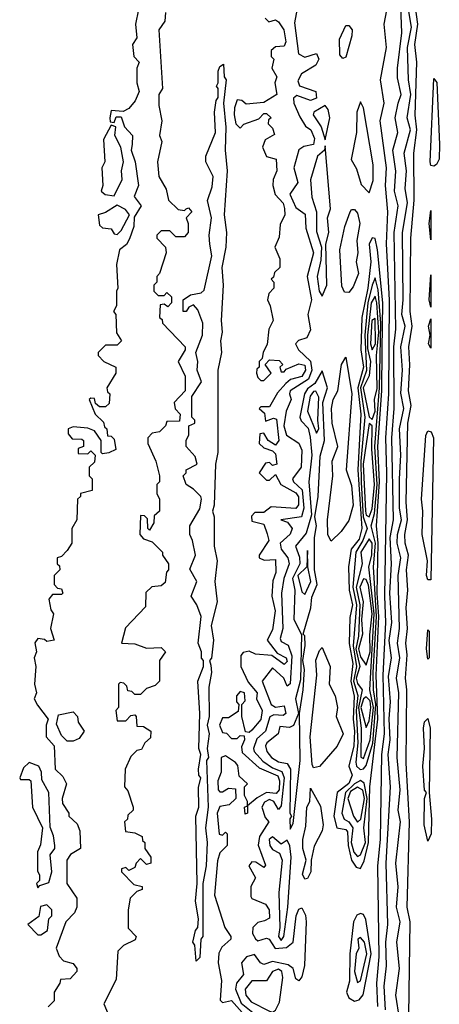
# Model space of a CAD drawing. Extents: x 2889633 to 3052318, y 540750 to 918690.
# Tile 102 of 256: x 3045842 to 3047274, y 633043 to 636400. Entities that reach past the tile are written whole.
import ezdxf

# ---------------------------------------------------------------- set-up
doc = ezdxf.new("R2010")
doc.units = 0

msp = doc.modelspace()

# ---------------------------------------------------------------- linework, layer by layer
at = {"layer": '0CON02XD'}
for points in [[(3047064.3, 633035.7), (3047061.1, 633115), (3047069.1, 633205), (3047064.5, 633515), (3047073.1, 633605), (3047078.5, 633895), (3047087.1, 633965), (3047083.1, 634165), (3047091.2, 634345), (3047087.9, 634435), (3047095.4, 634855), (3047092.1, 634975), (3047101.5, 635125), (3047103.9, 635443.9), (3047094.5, 635635.5), (3047098.6, 635745), (3047090, 635835), (3047094.3, 635895), (3047072, 636055), (3047086.2, 636115), (3047073.8, 636195), (3047093.8, 636305), (3047086.2, 636385), (3047108.8, 636505)], [(3046795, 636470), (3046780.4, 636389.6), (3046793.5, 636283.5), (3046815, 636272.7), (3046855, 636284.2), (3046863.5, 636265), (3046852.9, 636245), (3046804.4, 636215), (3046791.7, 636191.7), (3046797.5, 636175), (3046853.1, 636155), (3046855, 636132.9), (3046834.7, 636124.7), (3046788, 636142), (3046777.1, 636132.9), (3046777.5, 636115), (3046798.6, 636068.6), (3046817.5, 636037.5), (3046835.7, 636025), (3046848.2, 635995), (3046845, 635974.5), (3046812.4, 635967.6), (3046795, 635956), (3046777.5, 635895), (3046792, 635845), (3046763.8, 635805), (3046785, 635760), (3046816.7, 635736.7), (3046818.9, 635688.9), (3046844.5, 635605), (3046823.5, 635525), (3046837.9, 635445), (3046825.5, 635395), (3046835, 635342.5), (3046822, 635315), (3046794.1, 635305.9), (3046783.8, 635295), (3046793.8, 635275), (3046835, 635235.8), (3046839.3, 635205), (3046827.5, 635175), (3046765.8, 635135), (3046762.5, 635125), (3046769.2, 635105), (3046751.4, 635065), (3046743.6, 635015), (3046753.1, 634983.1), (3046795, 634956.2), (3046805, 634932.5), (3046802.9, 634875), (3046773.3, 634835), (3046776.7, 634825), (3046806.8, 634796.8), (3046812, 634735), (3046803.8, 634705), (3046733.3, 634695), (3046756.7, 634686.7), (3046772, 634665), (3046765, 634646.2), (3046731.4, 634615), (3046734.3, 634595), (3046756.9, 634565), (3046761.4, 634545), (3046743.5, 634495)], [(3047090, 633025), (3047085.8, 633105), (3047094.2, 633175), (3047091.4, 633255), (3047098, 633315), (3047092.9, 633525), (3047107.5, 633785), (3047100, 633895), (3047106.9, 633945), (3047102.9, 634017.1), (3047107.1, 634075), (3047101.3, 634161.3), (3047110.8, 634225), (3047103.4, 634283.4), (3047111.9, 634345), (3047105.7, 634445), (3047111.4, 634545), (3047106.7, 634635), (3047117.5, 634695), (3047111.9, 634975), (3047120, 635075), (3047119.5, 635285), (3047125.7, 635345), (3047120, 635675), (3047134, 635765), (3047120.8, 635815), (3047125.9, 635884.1), (3047116, 635955), (3047132.5, 636015), (3047123.3, 636065), (3047134.2, 636115.8), (3047143.8, 636145), (3047131.7, 636201.7), (3047131.2, 636235), (3047146, 636355), (3047142.5, 636445)], [(3047170, 633005), (3047174.2, 633325), (3047164.2, 633375), (3047171.9, 633665), (3047160.6, 633865), (3047163.1, 634115), (3047158.6, 634155), (3047164.4, 634235), (3047159.4, 634275), (3047165.5, 634325), (3047160.6, 634395), (3047166.9, 634455), (3047161.9, 634525), (3047169.4, 634575), (3047158.1, 634615), (3047156.9, 634645), (3047165.5, 634695), (3047161.1, 634755), (3047167.1, 635025), (3047177.8, 635085), (3047169.4, 635135), (3047173.4, 635223.4), (3047170, 635285), (3047181.9, 635355), (3047174.3, 635405), (3047177.1, 635655), (3047188.5, 635785), (3047186.9, 635945), (3047197.8, 636025), (3047191.9, 636075), (3047196.9, 636255), (3047190.6, 636315), (3047201.1, 636385), (3047193.2, 636443.2)], [(3046247.5, 636435), (3046237.5, 636385), (3046241.7, 636338.3), (3046227.5, 636315), (3046232.5, 636275), (3046250, 636255), (3046242.5, 636235), (3046242.5, 636185), (3046250, 636155), (3046236.1, 636123.9), (3046215, 636097.5), (3046195, 636087.5), (3046155, 636090), (3046150, 636065), (3046151.7, 636051.7), (3046165, 636050), (3046171.7, 636068.3), (3046188.3, 636068.3), (3046200, 636035), (3046227.5, 636005), (3046226, 635974), (3046223.3, 635955), (3046236.2, 635915), (3046247.5, 635835), (3046233, 635797), (3046256.7, 635765), (3046233, 635727), (3046232.5, 635695), (3046217, 635653), (3046206.4, 635633.6), (3046182.5, 635615), (3046173.3, 635565), (3046177.5, 635485), (3046172.5, 635475), (3046172.5, 635425), (3046162.5, 635405), (3046170, 635395), (3046173, 635333), (3046190, 635305), (3046175, 635290), (3046135, 635290), (3046110, 635265), (3046110, 635255), (3046130, 635235), (3046170, 635215), (3046170, 635195), (3046140, 635145), (3046141.7, 635131.7), (3046150, 635125), (3046148.3, 635091.7), (3046135, 635080), (3046115, 635080), (3046101.7, 635091.7), (3046098.3, 635108.3), (3046085, 635110), (3046080, 635105), (3046100, 635055), (3046128.3, 635028.3), (3046131.7, 635011.7), (3046140, 635005), (3046141.7, 634981.7), (3046155, 634980), (3046165, 634970), (3046170, 634935), (3046147, 634923), (3046125, 634920), (3046120, 634925), (3046120, 634965), (3046098.3, 634998.3), (3046075, 635007.5), (3046025, 635012.5), (3046007.5, 635005), (3046008.3, 634988.3), (3046021.7, 634971.7), (3046055, 634970), (3046060, 634965), (3046060, 634945), (3046041.7, 634938.3), (3046041.7, 634921.7), (3046075, 634920), (3046085, 634930), (3046100, 634915), (3046098.3, 634891.7), (3046080, 634875), (3046080, 634845), (3046090, 634835), (3046090, 634795), (3046050, 634785), (3046050, 634775), (3046040, 634765), (3046037.5, 634695), (3046020, 634665), (3046020, 634615), (3046005, 634590), (3045985, 634570), (3045970, 634565), (3045970, 634545), (3045978.3, 634538.3), (3045980, 634525), (3045960, 634505), (3045960, 634475), (3045971.7, 634461.7), (3045985, 634460), (3045990, 634445), (3045985, 634440), (3045955, 634440), (3045942.5, 634425), (3045948.3, 634388.3), (3045957.5, 634375), (3045947.5, 634325), (3045960, 634285), (3045935, 634280), (3045927, 634287), (3045905, 634290), (3045893.9, 634276.1), (3045900, 634245), (3045892.5, 634225), (3045897.5, 634195), (3045893.3, 634135), (3045900, 634105), (3045892.5, 634085), (3045903.3, 634063.3), (3045940, 634015), (3045932.5, 633995), (3045933.3, 633955), (3045960, 633925), (3045963.3, 633845), (3045990, 633820), (3046002.5, 633795), (3045987.5, 633745), (3045988.3, 633728.3), (3046010, 633695), (3046010, 633685), (3046038.3, 633658.3), (3046047.5, 633635), (3046050, 633575), (3046016.1, 633553.9), (3046003.3, 633535), (3046003.3, 633455), (3046037.5, 633405), (3046037.5, 633375), (3046030, 633355), (3046000, 633325), (3045967.5, 633235), (3045977, 633207), (3045991.7, 633191.7), (3046025, 633182.5), (3046037.5, 633165), (3046037.5, 633155), (3046015, 633130), (3045981.7, 633128.3), (3045980, 633115), (3045960, 633085), (3045960, 633055), (3045940, 633035)], [(3046340, 636425), (3046337.5, 636395), (3046317.5, 636365), (3046330, 636165), (3046317.5, 636145), (3046317, 636107), (3046327.5, 636055), (3046320, 636005), (3046327.5, 635985), (3046312.5, 635915), (3046317.5, 635865), (3046341.7, 635821.7), (3046350, 635785), (3046383, 635753), (3046405, 635750), (3046410, 635755), (3046418.3, 635758.3), (3046430, 635745), (3046410, 635725), (3046417.5, 635705), (3046417.5, 635675), (3046405, 635660), (3046375, 635660), (3046355, 635680), (3046325, 635680), (3046310, 635665), (3046310, 635655), (3046340, 635625), (3046342.5, 635605), (3046320, 635535), (3046310, 635525), (3046310, 635505), (3046300, 635495), (3046300, 635475), (3046315, 635460), (3046335, 635460), (3046345, 635470), (3046360, 635455), (3046360, 635435), (3046348.3, 635421.7), (3046335, 635430), (3046321.7, 635428.3), (3046320, 635385), (3046328.3, 635378.3), (3046330, 635365), (3046407.5, 635285), (3046407.5, 635275), (3046383.3, 635235), (3046407.5, 635185), (3046407.5, 635135), (3046370, 635095), (3046373, 635073), (3046390, 635055), (3046388.3, 635031.7), (3046345, 635030), (3046340, 635015), (3046320, 634995), (3046295, 634990), (3046280, 634975), (3046280, 634955), (3046307.5, 634895), (3046320, 634845), (3046320, 634825), (3046310, 634815), (3046310, 634785), (3046320, 634765), (3046320, 634725), (3046301.7, 634708.3), (3046300, 634685), (3046285, 634660), (3046280, 634665), (3046278.3, 634698.3), (3046268.3, 634708.3), (3046255, 634710), (3046252.5, 634645), (3046265, 634630), (3046295, 634620), (3046330, 634585), (3046330, 634575), (3046350, 634545), (3046350, 634525), (3046343, 634517), (3046338.3, 634481.7), (3046325, 634470), (3046293, 634467), (3046273, 634447), (3046271.7, 634398.3), (3046203, 634327), (3046190, 634275), (3046235, 634272.5), (3046275, 634257.5), (3046325, 634260), (3046340, 634245), (3046320, 634215), (3046320, 634145), (3046305, 634130), (3046275, 634120), (3046255, 634100), (3046235, 634100), (3046225, 634110), (3046211.7, 634111.7), (3046208.3, 634128.3), (3046198.3, 634138.3), (3046185, 634140), (3046180, 634135), (3046180, 634055), (3046170, 634045), (3046175, 634010), (3046205, 634010), (3046221.7, 634028.3), (3046235, 634030), (3046240, 634025), (3046241.7, 633991.7), (3046265, 633990), (3046290, 633975), (3046288.3, 633951.7), (3046270, 633935), (3046258.3, 633911.7), (3046241.7, 633908.3), (3046221.7, 633888.3), (3046202.5, 633845), (3046200, 633785), (3046211.7, 633771.7), (3046230, 633715), (3046230, 633705), (3046211.7, 633688.3), (3046210, 633675), (3046200, 633665), (3046203, 633633), (3046235, 633627.5), (3046260, 633615), (3046261.7, 633601.7), (3046270, 633595), (3046270, 633575), (3046290, 633545), (3046290, 633525), (3046275, 633520), (3046255, 633540), (3046240, 633525), (3046235, 633510), (3046215, 633500), (3046205, 633510), (3046190, 633505), (3046190, 633495), (3046231.7, 633451.7), (3046260, 633445), (3046260, 633435), (3046241.7, 633428.3), (3046220, 633405), (3046212.5, 633365), (3046213, 633303), (3046240, 633275), (3046236.4, 633263.6), (3046196.4, 633243.6), (3046177.5, 633225), (3046171.7, 633128.3), (3046130, 633045), (3046148.3, 633001.7)], [(3046680, 636405), (3046693, 636393), (3046715, 636400), (3046725, 636392.5), (3046743.3, 636365), (3046750, 636325), (3046745, 636310), (3046715, 636307.5), (3046700, 636295), (3046700, 636275), (3046710, 636265), (3046702.5, 636235), (3046720, 636205), (3046713.3, 636185), (3046720, 636145), (3046675, 636117.5), (3046615, 636112.5), (3046600, 636125), (3046585, 636126.7), (3046575, 636100), (3046574.2, 636075.8), (3046580, 636045), (3046595, 636030), (3046606.7, 636043.3), (3046658.3, 636061.7), (3046675, 636080), (3046685, 636080), (3046700, 636065), (3046691.7, 636058.3), (3046690, 636045), (3046705, 636030), (3046711.7, 636008.3), (3046680, 635990), (3046671.2, 635965), (3046684.1, 635934.1), (3046717.5, 635925), (3046720, 635885), (3046707.5, 635855), (3046706.7, 635835), (3046713.9, 635803.9), (3046741.2, 635775), (3046746.2, 635756.2)], [(3047138.8, 632995), (3047126.2, 633075), (3047138, 633165), (3047128.8, 633255), (3047140.8, 633325), (3047128, 633375), (3047134.1, 633444.1), (3047126, 633525), (3047142, 633665), (3047134, 633705), (3047140.8, 633775), (3047130, 633885), (3047135.7, 634105), (3047128.6, 634155), (3047139.4, 634225), (3047131.4, 634275), (3047138.6, 634325), (3047134.3, 634505), (3047142.9, 634565), (3047130.6, 634615), (3047131.9, 634645), (3047145.5, 634695), (3047138.1, 634735), (3047138.1, 634835), (3047142.9, 634915), (3047138.6, 635005), (3047152.9, 635075), (3047143, 635127), (3047148.6, 635205), (3047143.1, 635285), (3047157.1, 635355), (3047145.7, 635395), (3047150.6, 635445), (3047148.6, 635675), (3047165.6, 635775.6), (3047157.5, 635825), (3047162.5, 635885), (3047154, 635945), (3047175.5, 636025), (3047164.2, 636065), (3047176.7, 636145), (3047168.6, 636195), (3047165.6, 636305), (3047178.9, 636375), (3047169.4, 636435)], [(3046945, 636267.5), (3046935, 636280), (3046933.9, 636333.9), (3046955, 636380), (3046965, 636380), (3046976.7, 636365), (3046976.2, 636345), (3046955, 636272.5), (3046945, 636267.5)], [(3046445, 633190), (3046440, 633245), (3046433.8, 633255), (3046442.5, 633295), (3046450, 633305), (3046452.5, 633335), (3046442.5, 633395), (3046447.5, 633455), (3046443.8, 633685), (3046453.3, 633715), (3046453, 633783), (3046460, 633815), (3046453.3, 633825), (3046452.5, 633845), (3046460, 633895), (3046453.8, 633915), (3046457.5, 634035), (3046450, 634145), (3046470, 634195), (3046470, 634215), (3046463, 634223), (3046462.5, 634245), (3046451.2, 634275), (3046461.2, 634365), (3046446.7, 634405), (3046427.5, 634435), (3046446.7, 634485), (3046423, 634527), (3046442.5, 634575), (3046432.5, 634625), (3046422.5, 634645), (3046422.5, 634675), (3046457, 634733), (3046462.5, 634765), (3046460, 634775), (3046435, 634800), (3046410, 634815), (3046400, 634845), (3046410, 634855), (3046410, 634865), (3046447.5, 634885), (3046440.7, 634910.7), (3046410, 634945), (3046410, 634965), (3046420, 634985), (3046420, 635015), (3046440, 635025), (3046440, 635035), (3046430, 635045), (3046430, 635115), (3046462.5, 635165), (3046447.5, 635205), (3046450, 635235), (3046443.3, 635265), (3046466.7, 635325), (3046467.5, 635365), (3046450.7, 635410.7), (3046435, 635427.5), (3046420, 635420), (3046410, 635405), (3046400, 635405), (3046400, 635445), (3046425, 635462.5), (3046461.7, 635468.3), (3046471.7, 635478.3), (3046497.5, 635595), (3046491.2, 635635), (3046488.8, 635665), (3046496.7, 635725), (3046483.6, 635783.6), (3046499.3, 635830.7), (3046502.5, 635865), (3046477.5, 635915), (3046477.5, 635935), (3046510, 636015), (3046507.5, 636085), (3046512.5, 636125), (3046520, 636135), (3046520, 636165), (3046513.8, 636173.8), (3046520, 636185), (3046520, 636225), (3046525, 636240), (3046538.3, 636248.3), (3046540, 636205), (3046547.5, 636195), (3046537.5, 636115), (3046546.1, 636033.9), (3046543.3, 635955), (3046550, 635885), (3046540, 635735), (3046548, 635675), (3046546, 635625), (3046532.5, 635555), (3046536.2, 635495), (3046530, 635375), (3046533.8, 635335), (3046528, 635305), (3046531.2, 635265), (3046518.8, 635205), (3046518.8, 634925), (3046510, 634885), (3046506.2, 634745), (3046500, 634725), (3046506, 634705), (3046506.2, 634605), (3046516, 634555), (3046508.8, 634485), (3046515.8, 634415), (3046496.2, 634335), (3046503.3, 634285), (3046496.4, 634223.6), (3046490, 634215), (3046495, 634200), (3046496.7, 634175), (3046487.5, 634125), (3046488.8, 634025), (3046482.5, 633995), (3046488.8, 633965), (3046482.5, 633915), (3046486.2, 633885), (3046480, 633875), (3046486, 633715), (3046476.7, 633645), (3046482.5, 633595), (3046478.8, 633515), (3046467.5, 633455), (3046467.5, 633275), (3046460, 633265), (3046457, 633203), (3046445, 633190)], [(3047255, 635901.2), (3047245, 635902.5), (3047242.5, 635915), (3047255, 636200), (3047265.9, 636185.9), (3047274.2, 635975), (3047274, 635925), (3047265, 635906.2), (3047255, 635901.2)], [(3046885, 635990), (3046901.1, 636065), (3046895, 636093.3), (3046885, 636107.5), (3046846.2, 636085), (3046844.3, 636075.7), (3046870.6, 636035), (3046885, 635990)], [(3047035, 635810), (3047048.3, 635851.7), (3047048.2, 635905), (3047015, 636100), (3047005, 636120), (3046992.5, 636085), (3046991.1, 636015), (3046972.9, 635922.9), (3046992, 635892), (3047008, 635838), (3047035, 635810)], [(3046165, 635800), (3046192.5, 635855), (3046190, 635885), (3046196.7, 635915), (3046187.5, 635965), (3046167.5, 636005), (3046170, 636035), (3046155, 636040), (3046128.3, 635991.7), (3046132.5, 635915), (3046122.5, 635895), (3046126.7, 635835), (3046120, 635815), (3046133.6, 635803.6), (3046165, 635800)], [(3046875, 635457.5), (3046890, 635495), (3046886.9, 635635), (3046896.7, 635675), (3046893.1, 635725), (3046902.5, 635755), (3046885, 635970), (3046882.5, 635955), (3046858, 635935), (3046834.5, 635854.5), (3046839.1, 635795), (3046855.5, 635745), (3046855, 635677.5), (3046872.2, 635625), (3046870, 635580), (3046857.8, 635525), (3046864.6, 635475), (3046875, 635457.5)], [(3046175, 635667.5), (3046188.8, 635681.2), (3046217.5, 635735), (3046203, 635753), (3046175, 635767.5), (3046135, 635742.5), (3046110, 635735), (3046115, 635700), (3046125, 635690), (3046155, 635687.5), (3046165, 635670), (3046175, 635667.5)], [(3046746.2, 635756.2), (3046747.5, 635735), (3046731.7, 635701.7), (3046728.3, 635658.3), (3046713.3, 635625), (3046730, 635585), (3046730, 635555), (3046711.7, 635538.3), (3046708.3, 635521.7), (3046700, 635515), (3046710, 635505), (3046710, 635485), (3046693, 635467), (3046687.5, 635445), (3046697.5, 635425), (3046707.5, 635375), (3046692.5, 635345), (3046687, 635293), (3046673, 635267), (3046670, 635245), (3046660, 635235), (3046660, 635215), (3046651.7, 635208.3), (3046650, 635195), (3046655, 635180), (3046665, 635170), (3046675, 635170), (3046700, 635195), (3046680, 635225), (3046695, 635240), (3046728.3, 635238.3), (3046740, 635225), (3046730, 635215), (3046735, 635200), (3046745, 635200), (3046751.7, 635208.3), (3046795, 635226.7), (3046815, 635222.5), (3046818, 635205), (3046805, 635184.2), (3046766.7, 635173.3), (3046750, 635160), (3046722.5, 635127.5), (3046695, 635080), (3046665, 635080), (3046660, 635075), (3046678.3, 635058.3), (3046681.7, 635031.7), (3046708.3, 635041.7), (3046718.3, 635038.3), (3046726.7, 634965), (3046715, 634950), (3046690, 634965), (3046675, 634990), (3046661.7, 634988.3), (3046660, 634955), (3046675, 634940), (3046705, 634930), (3046715, 634920), (3046720, 634885), (3046705, 634880), (3046695, 634890), (3046681.7, 634888.3), (3046660, 634855), (3046685, 634830), (3046695, 634830), (3046715, 634850), (3046733.3, 634815), (3046785, 634787.5), (3046793.9, 634773.9), (3046793.8, 634746.2), (3046785, 634733.3), (3046700.7, 634739.3), (3046675, 634720), (3046645, 634720), (3046633, 634707), (3046635, 634690), (3046675, 634680), (3046687, 634647), (3046692.5, 634625), (3046660, 634575), (3046660, 634565), (3046677, 634557), (3046715, 634560), (3046716.7, 634515), (3046706.7, 634486.7), (3046703.3, 634435), (3046713.8, 634385), (3046705, 634320), (3046686.7, 634285), (3046720.8, 634240.8), (3046751.2, 634225), (3046755, 634212.5), (3046745, 634202), (3046702.7, 634232.7), (3046647, 634237), (3046625, 634247.5), (3046605, 634242.5), (3046597, 634233), (3046597.5, 634195), (3046621.7, 634141.7), (3046652.5, 634105), (3046650, 634085), (3046670, 634045), (3046665.7, 634014.3), (3046635, 633977.5), (3046625, 633970), (3046612.5, 633972.5), (3046600, 634025), (3046600, 634065), (3046611.7, 634078.3), (3046610, 634105), (3046595, 634110), (3046582.5, 634095), (3046582.5, 634075), (3046590, 634065), (3046588.3, 634041.7), (3046555, 634020), (3046535, 634020), (3046523.8, 633995), (3046535, 633970), (3046548.3, 633968.3), (3046565, 633950), (3046585, 633950), (3046595, 633960), (3046608.3, 633958.3), (3046610, 633945), (3046599.3, 633920.7), (3046601.7, 633901.7), (3046659.6, 633849.6), (3046722.7, 633822.7), (3046728.9, 633805), (3046727.8, 633775), (3046717.5, 633762.5), (3046685, 633766), (3046652.5, 633747.5), (3046620, 633720), (3046620, 633695), (3046611.7, 633691.7), (3046610, 633715), (3046620, 633720), (3046620, 633735), (3046610, 633755), (3046610, 633785), (3046620, 633795), (3046591.7, 633821.7), (3046587, 633857), (3046578.3, 633868.3), (3046545, 633890), (3046530, 633885), (3046530, 633835), (3046518.8, 633805), (3046520, 633775), (3046525, 633767.5), (3046535, 633767.5), (3046555, 633780), (3046578.3, 633778.3), (3046580, 633745), (3046557, 633723), (3046525, 633717.5), (3046516.7, 633695), (3046523, 633623), (3046535, 633620), (3046545, 633630), (3046550, 633625), (3046550, 633585), (3046525, 633560), (3046517, 633533), (3046506.7, 633415), (3046542.5, 633305), (3046562.5, 633275), (3046562.5, 633265), (3046532.3, 633237.7), (3046521.7, 633218.3), (3046520, 633185), (3046531.2, 633125), (3046527, 633057), (3046535, 633050), (3046565, 633056.2), (3046611.2, 633005)], [(3046965, 635470), (3046950.7, 635470.7), (3046941.7, 635491.7), (3046934.3, 635615), (3046952, 635695), (3046970, 635745), (3046975, 635752.5), (3046985, 635752.5), (3046995, 635740), (3047003.3, 635705), (3046992.7, 635647.3), (3046995.8, 635605), (3046990, 635575), (3046998, 635535), (3046980.7, 635489.3), (3046965, 635470)], [(3047245, 635650), (3047240, 635705), (3047245, 635750), (3047245, 635650)], [(3047005, 633506.7), (3047018, 633532), (3047033, 633595), (3047037.1, 633785), (3047064.8, 634015), (3047058.2, 634165), (3047067.8, 634365), (3047061.8, 634445), (3047065.7, 634615), (3047060.4, 634675), (3047070.4, 634825), (3047064.7, 634945), (3047078.1, 635135), (3047078.9, 635275), (3047080.9, 635435), (3047063.5, 635615), (3047055, 635653.8), (3047045, 635655.8), (3047034.6, 635635), (3047040.5, 635575), (3047030.3, 635485), (3047009.5, 635385), (3047006.7, 635275), (3047015.3, 635215), (3046996.1, 635145), (3047006.7, 635055), (3046995.8, 634865), (3047010, 634665), (3047000.8, 634629.2), (3046973.1, 634595), (3046964, 634535), (3046966.1, 634455), (3046978.2, 634405), (3046968.3, 634361.7), (3046966.2, 634273.8), (3046978.9, 634205), (3046971.8, 634145), (3046983.8, 634093.8), (3046980.3, 634015), (3046984.7, 633975), (3046982.7, 633925), (3046965.6, 633855), (3046977.1, 633825), (3046965, 633795.8), (3046926, 633765), (3046914.6, 633685), (3046924, 633645), (3046955, 633639.2), (3046961.3, 633631.3), (3046963.2, 633585), (3046974.6, 633534.6), (3046990.4, 633510.4), (3047005, 633506.7)], [(3047005, 633844), (3047015, 633845.8), (3047025, 633858), (3047046.8, 633933.2), (3047058, 634065), (3047049.7, 634115), (3047048.9, 634175), (3047059.8, 634365), (3047049.4, 634535), (3047056.2, 634615), (3047042, 634675), (3047053.3, 634716.7), (3047061.6, 634815), (3047054.3, 634945), (3047070.4, 635145), (3047074.5, 635365), (3047065, 635478.8), (3047055, 635520), (3047044.6, 635495), (3047030, 635435), (3047020.3, 635325), (3047026.1, 635203.9), (3047004.8, 635145), (3047020, 635045), (3047006.9, 634895), (3047007.2, 634822.8), (3047014.3, 634705), (3047028, 634665), (3047013.4, 634625), (3046989.6, 634585), (3046979.4, 634465), (3046991.2, 634405), (3046979.7, 634265), (3046991.8, 634195), (3046981.9, 634145), (3046996.5, 634096.5), (3046990.4, 634045), (3046995.9, 633935), (3046988.9, 633868.9), (3046991.4, 633855), (3047003.3, 633845), (3047005, 633844)], [(3047245, 635420), (3047240, 635445), (3047245, 635530), (3047245, 635420)], [(3047045, 635036.7), (3047055.7, 635065), (3047052.7, 635105), (3047062.4, 635142.4), (3047060, 635255), (3047067.3, 635335), (3047061.5, 635435), (3047055, 635458), (3047042, 635435), (3047029.6, 635325), (3047029, 635279), (3047038.9, 635235), (3047034.3, 635185.7), (3047014.3, 635145), (3047035, 635046.7), (3047045, 635036.7)], [(3047045, 635274), (3047056.7, 635295), (3047055, 635381.2), (3047044.2, 635375), (3047038.9, 635295), (3047045, 635274)], [(3047245, 635280), (3047237.5, 635295), (3047242.5, 635325), (3047237.5, 635355), (3047245, 635380), (3047245, 635280)], [(3046905, 634622.5), (3046894.2, 634644.2), (3046892.9, 634695), (3046911.2, 634845), (3046908.8, 634895), (3046928, 634945), (3046908.1, 635025), (3046905.8, 635074.2), (3046911.9, 635105), (3046928.1, 635135), (3046940, 635225), (3046955, 635250), (3046975.4, 635125), (3046955.8, 634865), (3046975, 634812.5), (3046980, 634745), (3046965, 634692.5), (3046938.8, 634655), (3046905, 634622.5)], [(3046765, 633640), (3046775, 633660), (3046799.6, 633875), (3046796.7, 634035), (3046810, 634115), (3046813.8, 634185), (3046808.8, 634215), (3046816.6, 634266.6), (3046815, 634300), (3046810, 634305), (3046835.4, 634394.6), (3046838.9, 634431.1), (3046856.9, 634475), (3046848.5, 634525), (3046848.5, 634635), (3046855.4, 634675), (3046850, 634705), (3046860.9, 634775), (3046867.8, 634912.2), (3046882.2, 634965), (3046876.7, 635095), (3046892.2, 635145), (3046875, 635202.5), (3046850, 635160), (3046825, 635141.1), (3046814.6, 635125), (3046798.6, 635045), (3046802.6, 635032.6), (3046827.1, 635007.1), (3046833.3, 634976.7), (3046838.8, 634915), (3046828.8, 634825), (3046838, 634712), (3046820, 634650), (3046784, 634605), (3046797.5, 634567.5), (3046797.9, 634545), (3046773.2, 634495), (3046781.1, 634455), (3046777.8, 634355), (3046804.4, 634304.4), (3046800.4, 634149.6), (3046783.5, 634085), (3046794, 634035), (3046776.5, 633993.5), (3046763.3, 633986.7), (3046730, 633990), (3046724.3, 633965), (3046685.5, 633935), (3046681.5, 633925), (3046685.4, 633905), (3046701.1, 633885), (3046725, 633870.4), (3046754.7, 633864.7), (3046766.5, 633845), (3046764.5, 633695), (3046770, 633685), (3046764.5, 633675.5), (3046765, 633640)], [(3046855, 634990), (3046863.3, 635005), (3046859.2, 635035), (3046863, 635113), (3046853.3, 635133.3), (3046845, 635132), (3046833, 635117), (3046824.4, 635065), (3046855, 634990)], [(3047035, 634705.8), (3047045, 634732.5), (3047053.5, 634815), (3047043.8, 634936.2), (3047045.4, 635015.4), (3047035, 635023.3), (3047014.8, 634885), (3047022.1, 634725), (3047025, 634710.8), (3047035, 634705.8)], [(3047245, 634490), (3047235, 634490), (3047230, 634505), (3047233.3, 634555), (3047216, 634645), (3047218, 634725), (3047212.9, 634765), (3047227.7, 634982.3), (3047235, 634998.8), (3047245.8, 634995), (3047254.2, 634975), (3047245, 634490)], [(3047015, 633881.2), (3047038.6, 633945), (3047049.8, 634055), (3047037.5, 634115), (3047052.2, 634375), (3047034.2, 634535), (3047044.1, 634575), (3047045.3, 634615), (3047035, 634630.8), (3047006.1, 634585), (3047011.4, 634545), (3046990.5, 634465), (3047002.5, 634405), (3046998.6, 634298.6), (3046989.6, 634255), (3047003, 634195), (3046990.4, 634155), (3046995, 634136.7), (3047011.5, 634115), (3046998.3, 634055), (3047007.2, 633985), (3047006.4, 633886.4), (3047015, 633881.2)], [(3046815, 634440), (3046835.5, 634485), (3046826, 634535), (3046825, 634590), (3046822.5, 634535), (3046791.1, 634505), (3046805, 634450), (3046815, 634440)], [(3046743.5, 634495), (3046735.7, 634445), (3046740, 634325), (3046730.8, 634290.8), (3046735, 634280), (3046758.3, 634268.3), (3046770.9, 634230.9), (3046765.6, 634135.6), (3046755, 634127.5), (3046744.2, 634155), (3046705, 634190), (3046670, 634145), (3046700, 634065), (3046715, 634056.7), (3046745, 634061.2), (3046750.8, 634035), (3046741.7, 634028.3), (3046709.5, 634030.5), (3046696.2, 634023.8), (3046681.4, 633975), (3046651.2, 633948.8), (3046640, 633915), (3046642, 633905), (3046672.3, 633872.3), (3046705, 633849.2), (3046737.4, 633837.4), (3046744.6, 633815), (3046735, 633720), (3046725, 633707.5), (3046709.2, 633735), (3046695, 633741.9), (3046677.4, 633732.6), (3046668.6, 633715), (3046680.4, 633680.4), (3046692.5, 633665), (3046660.6, 633615), (3046655.6, 633585.6), (3046681.7, 633518.3), (3046675, 633510), (3046648, 633528), (3046635, 633528.8), (3046624, 633516), (3046646.7, 633475), (3046630.6, 633445), (3046630.9, 633410.9), (3046635, 633404.2), (3046681.2, 633385), (3046693.8, 633365), (3046695, 633337.5), (3046678.3, 633328.3), (3046655, 633322.5), (3046637.5, 633305), (3046637.1, 633285), (3046647.1, 633267.1), (3046655, 633260), (3046685, 633268.6), (3046693.3, 633265), (3046713.7, 633233.7), (3046752.4, 633237.6), (3046776, 633255), (3046786, 633345), (3046795, 633367.5), (3046805, 633372.5), (3046817.5, 633347.5), (3046820, 633325), (3046814.2, 633175.8), (3046805, 633137.5), (3046795, 633123.3), (3046785, 633130), (3046775.5, 633165.5), (3046758.5, 633178.5), (3046705, 633188.9), (3046675, 633178.8), (3046664.4, 633184.4), (3046643.8, 633213.8), (3046616.7, 633205), (3046598.8, 633185), (3046605.6, 633145), (3046582.5, 633115), (3046578.9, 633095), (3046597.7, 633047.7), (3046638.1, 633015)], [(3047025, 634200), (3047038.7, 634245), (3047037, 634303), (3047044.7, 634375), (3047032.1, 634472.1), (3047025, 634491.2), (3047015, 634493.8), (3047002.7, 634465), (3047014.1, 634415), (3047008.4, 634355), (3047012.5, 634305), (3046998.8, 634255), (3047005, 634228.1), (3047025, 634200)], [(3047235, 634220), (3047230, 634255), (3047235, 634320), (3047240, 634315), (3047240, 634225), (3047235, 634220)], [(3046845, 633850), (3046840.8, 633860.8), (3046833.5, 633955), (3046856, 634165), (3046853, 634217), (3046865, 634250), (3046875, 634260), (3046902, 634195), (3046898.8, 634135), (3046918.6, 634095), (3046926.7, 634055), (3046922, 634025), (3046945.8, 633965), (3046926.1, 633923.9), (3046865, 633854), (3046845, 633850)], [(3047025, 633987.5), (3047035, 634010), (3047040.8, 634055), (3047037.8, 634077.8), (3047025, 634091.1), (3047015, 634084.4), (3047006.4, 634055), (3047025, 633987.5)], [(3046025, 633940), (3046005, 633940), (3045985, 633960), (3045968.3, 633998.3), (3045975, 634030), (3046025, 634040), (3046040, 634025), (3046042.5, 634005), (3046062.5, 633975), (3046045, 633950), (3046025, 633940)], [(3047235, 633600), (3047222.5, 633655), (3047223.8, 633745), (3047230, 633765), (3047223.9, 633773.9), (3047217.5, 633855), (3047223.3, 633915), (3047220, 633985), (3047224.1, 634005.9), (3047235, 634017.5), (3047243.3, 633985), (3047240, 633765), (3047247.5, 633675), (3047245.8, 633624.2), (3047235, 633600)], [(3045905, 633440), (3045911.7, 633448.3), (3045941.7, 633458.3), (3045952.5, 633495), (3045947, 633553), (3045962.5, 633575), (3045962.5, 633585), (3045958.3, 633618.3), (3045947, 633647), (3045942.5, 633765), (3045918.3, 633808.3), (3045917.5, 633835), (3045907.5, 633855), (3045875, 633867.5), (3045855, 633850), (3045842.5, 633815), (3045845, 633810), (3045875, 633810), (3045880, 633805), (3045886.7, 633715), (3045920, 633645), (3045913, 633587), (3045903, 633563), (3045903, 633497), (3045910, 633485), (3045910, 633465), (3045900, 633455), (3045905, 633440)], [(3046995, 633547.5), (3047005, 633552.5), (3047022.2, 633595), (3047016.1, 633645), (3047027.5, 633745), (3047017.6, 633797.6), (3047005, 633806.2), (3046985, 633795.6), (3046953.6, 633765), (3046942, 633695), (3046950, 633675), (3046965, 633665.8), (3046979.5, 633645), (3046973.2, 633595), (3046982.1, 633562.1), (3046995, 633547.5)], [(3046815, 633470), (3046807, 633487), (3046820, 633535), (3046808.8, 633575), (3046808, 633605), (3046818.8, 633651.2), (3046822.5, 633715), (3046832.5, 633735), (3046835, 633780), (3046868.8, 633718.8), (3046878.1, 633655), (3046874.2, 633635), (3046847.7, 633582.3), (3046836.7, 633535), (3046836.2, 633495), (3046825, 633472.5), (3046815, 633470)], [(3046995, 633664.2), (3047006.9, 633675), (3047019.2, 633745), (3047012.9, 633772.9), (3046995, 633783.2), (3046971, 633769), (3046962.2, 633745), (3046981.4, 633685), (3046995, 633664.2)], [(3046735, 633260.6), (3046744.2, 633275), (3046756.9, 633375), (3046768.5, 633545), (3046764.1, 633584.1), (3046755, 633602.5), (3046735, 633588.8), (3046705, 633614.2), (3046693.5, 633605), (3046695.5, 633585), (3046705, 633571.1), (3046728.9, 633558.9), (3046737.8, 633535), (3046726.5, 633425), (3046730.6, 633305), (3046725.8, 633275), (3046735, 633260.6)], [(3045915, 633280), (3045937.5, 633295), (3045942.5, 633335), (3045952.5, 633345), (3045952.5, 633365), (3045935, 633382.5), (3045913.3, 633376.7), (3045907.5, 633342.5), (3045870, 633315), (3045905, 633280), (3045915, 633280)], [(3046985, 633053.8), (3047001.1, 633058.9), (3047013.8, 633076.2), (3047041.2, 633215), (3047023.1, 633333.1), (3047015, 633350), (3047005, 633353.3), (3046992.7, 633347.3), (3046980.8, 633325), (3046969.4, 633215), (3046967.9, 633122.1), (3046958, 633085), (3046966, 633065), (3046985, 633053.8)], [(3046995, 633117.5), (3047005, 633123.3), (3047027.1, 633215), (3047019.2, 633255), (3047005, 633271.2), (3046996.7, 633265), (3047000, 633235), (3046990, 633215), (3046984.6, 633155), (3046995, 633117.5)], [(3046705, 633016.7), (3046715, 633023.3), (3046729.2, 633050.8), (3046740.4, 633135), (3046737.3, 633155), (3046725, 633163.5), (3046705, 633155.5), (3046685, 633122.9), (3046635, 633123.1), (3046611.5, 633095), (3046613.8, 633075), (3046632, 633052), (3046695, 633020), (3046705, 633016.7)]]:
    msp.add_lwpolyline(points, dxfattribs=at)

doc.saveas('drawing.dxf')
